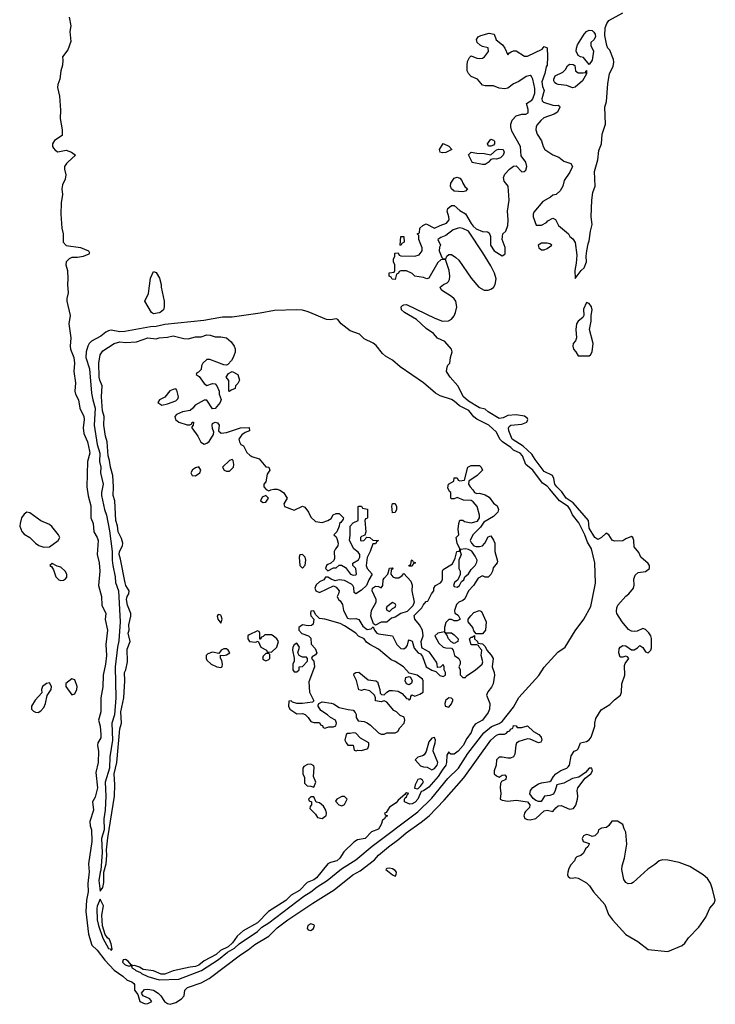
# Model space of a CAD drawing. Header units: inches. Extents: x 2106670 to 2322961, y 36024 to 224899.
# Tile 178 of 256: x 2311758 to 2316707, y 84010 to 91013. Entities that reach past the tile are written whole.
import ezdxf

# ---------------------------------------------------------------- set-up
doc = ezdxf.new("R2010")
doc.units = ezdxf.units.IN
doc.header["$MEASUREMENT"] = 0
doc.layers.add('C3018', color=7, linetype='Continuous')
doc.layers.add('C3019', color=7, linetype='Continuous')

msp = doc.modelspace()

# ---------------------------------------------------------------- linework, layer by layer
at = {"layer": 'C3018', "color": 5, "elevation": 20}
for points in [[(2312101.5, 90000), (2312090.8, 89990), (2312077.3, 89970), (2312077.3, 89950), (2312086.8, 89910), (2312081.4, 89878.6), (2312062.4, 89837.6), (2312057.1, 89810), (2312062, 89770), (2312053.4, 89710), (2312050.3, 89630), (2312059, 89530), (2312066.9, 89490), (2312067.1, 89430), (2312090, 89407.1), (2312190, 89391.7), (2312246.8, 89370), (2312254.4, 89354.4), (2312250, 89346), (2312210.4, 89329.6), (2312170, 89322), (2312130, 89321.5), (2312110, 89312.2), (2312088.4, 89290), (2312087.7, 89270), (2312099.3, 89230), (2312101.6, 89170), (2312098.3, 89130), (2312103.7, 89070), (2312094, 89030), (2312094.6, 89010), (2312118.5, 88910), (2312108.3, 88850), (2312122.5, 88750), (2312118.2, 88690), (2312121.1, 88670), (2312144.2, 88610), (2312149.5, 88570.5), (2312144.3, 88510), (2312154.3, 88430), (2312150.1, 88370), (2312154.6, 88350), (2312175.7, 88310), (2312185.7, 88250), (2312215, 88190), (2312218.3, 88170), (2312210.1, 88110.1), (2312214.4, 88070), (2312240.9, 88010), (2312254.8, 87945.2), (2312256.3, 87930), (2312241.3, 87870), (2312237.2, 87690), (2312245.7, 87625.7), (2312263.9, 87556.1), (2312265.7, 87470), (2312281.9, 87430), (2312287, 87370), (2312310.2, 87330), (2312316.1, 87310), (2312310.1, 87210), (2312325, 87150), (2312328.6, 87090), (2312319.5, 86990), (2312341.6, 86910), (2312343.5, 86850), (2312370.8, 86790.8), (2312366.5, 86746.5), (2312382.8, 86670), (2312371.2, 86570), (2312376.1, 86490), (2312370, 86429.2), (2312353, 86350), (2312350, 86268.7), (2312336.3, 86190), (2312336.2, 86090), (2312319.8, 86030), (2312331.1, 85988.9), (2312336.8, 85930), (2312334.7, 85905.3), (2312315.2, 85870), (2312311.6, 85850), (2312319.8, 85810), (2312317.9, 85730), (2312300.6, 85659.4), (2312311.5, 85550), (2312296.2, 85483.9), (2312276.4, 85450), (2312283.9, 85390), (2312258.5, 85310), (2312260.4, 85280.4), (2312269, 85250), (2312271.9, 85168.1), (2312248, 85010), (2312251.9, 84951.9), (2312244.3, 84870), (2312246.3, 84810), (2312234, 84750), (2312230.1, 84670), (2312249, 84510), (2312272.8, 84430), (2312310, 84396), (2312365.1, 84325.1), (2312430, 84252.3), (2312492.5, 84210), (2312522.5, 84182.5), (2312555.3, 84170), (2312570, 84157.4), (2312575.8, 84150), (2312576, 84110), (2312599.3, 84079.3), (2312613.4, 84030), (2312650, 84012.7), (2312670, 84015.5), (2312699, 84030), (2312684, 84050), (2312637.2, 84070), (2312624, 84090), (2312645.6, 84114.4), (2312670, 84119), (2312710.3, 84110), (2312743.7, 84090), (2312762.4, 84070), (2312788.2, 84030), (2312810, 84015.3), (2312830, 84010.2), (2312870, 84023.5), (2312908.6, 84050), (2312928.7, 84070), (2312932.8, 84110), (2312951.1, 84128.9), (2313050, 84163.3), (2313105.2, 84194.8), (2313330, 84362.9), (2313383.3, 84396.7), (2313430, 84436.2), (2313530, 84493.7), (2313590, 84554.7), (2313666.5, 84610), (2313843.1, 84730), (2313996.5, 84823.5), (2314127.4, 84930), (2314180.6, 84959.4), (2314283.2, 85036.8), (2314311.7, 85070), (2314382.4, 85130), (2314455.6, 85184.4), (2314507.3, 85230), (2314615.1, 85304.9), (2314670.2, 85349.8), (2314778.1, 85461.9), (2314918.2, 85621.8), (2315110, 85888.6), (2315150, 85924.9), (2315170, 85930.4), (2315208, 85932), (2315220.9, 85939.1), (2315230, 85951.4), (2315244, 85956), (2315250, 85966.8), (2315265.4, 85974.6), (2315270, 85992.4), (2315290, 85991.3), (2315298, 85978), (2315330, 85979.3), (2315370.7, 85990.7), (2315413.4, 85950), (2315450.4, 85930), (2315467.7, 85910), (2315471.9, 85888.2), (2315464.5, 85875.5), (2315450, 85869.6), (2315390, 85896.9), (2315370, 85897.4), (2315310, 85878.7), (2315293.3, 85866.7), (2315286.6, 85853.4), (2315281.6, 85790), (2315270.1, 85769.9), (2315250, 85761.4), (2315230, 85759.8), (2315190, 85767.7), (2315170, 85767), (2315150.2, 85750), (2315148.1, 85710), (2315133.8, 85670), (2315134, 85650), (2315150, 85634), (2315170, 85626.8), (2315190, 85640.5), (2315210, 85643), (2315219.5, 85630), (2315216.3, 85610), (2315185.1, 85594.9), (2315179.5, 85580.5), (2315175.6, 85550), (2315181.1, 85510), (2315176, 85470), (2315190, 85461.1), (2315230, 85454.1), (2315290, 85461.2), (2315370.2, 85450.2), (2315388.1, 85430), (2315386, 85410), (2315357.5, 85382.5), (2315349.5, 85370), (2315345.4, 85350), (2315351.2, 85331.1), (2315370, 85324.6), (2315390, 85322.3), (2315430, 85332), (2315490, 85387.2), (2315510, 85390.4), (2315550, 85381.3), (2315571.4, 85408.6), (2315590, 85422.8), (2315610, 85424.2), (2315670, 85398), (2315697.1, 85402.9), (2315714.3, 85425.7), (2315727.4, 85470), (2315729.7, 85490), (2315723.5, 85530), (2315727.6, 85550), (2315780.9, 85619.1), (2315821.2, 85650), (2315832.7, 85670), (2315829.5, 85689.5), (2315810, 85689.7), (2315782.2, 85657.8), (2315735.2, 85624.8), (2315690, 85615.8), (2315630, 85582.3), (2315578.8, 85570), (2315568.2, 85530), (2315554.8, 85505.2), (2315530, 85495.1), (2315490.5, 85489.5), (2315467.5, 85452.5), (2315450, 85451.8), (2315430, 85458.9), (2315410, 85473.6), (2315388.2, 85508.2), (2315391, 85530), (2315407.6, 85552.4), (2315450, 85577.8), (2315470, 85585.3), (2315530, 85594.9), (2315538.8, 85601.2), (2315554.6, 85630), (2315572.7, 85650), (2315607.1, 85672.9), (2315649.9, 85690.1), (2315661.1, 85698.9), (2315669.1, 85710), (2315682, 85778), (2315702, 85810), (2315722, 85818), (2315730, 85826.8), (2315747.8, 85870), (2315790, 85879.7), (2315810, 85892.3), (2315824.6, 85910), (2315850, 85988), (2315849.8, 86010.2), (2315857.9, 86042.1), (2315895.8, 86104.2), (2315957, 86143), (2315990, 86176.8), (2316032.7, 86210), (2316039.5, 86230), (2316041.5, 86290), (2316063, 86350), (2316060.7, 86419.3), (2316065.6, 86434.4), (2316090.8, 86470), (2316081.6, 86481.6), (2316070, 86487.3), (2316050, 86478.7), (2316030, 86479.6), (2316019.3, 86510), (2316022.2, 86537.8), (2316029.5, 86550), (2316050, 86563.1), (2316070, 86558.9), (2316110, 86531.3), (2316130, 86532.3), (2316153.5, 86546.5), (2316170, 86563.1), (2316190, 86548.4), (2316210, 86517.2), (2316230, 86509.3), (2316249, 86530), (2316253.9, 86546.1), (2316253, 86613), (2316248.8, 86630), (2316232.9, 86652.9), (2316210, 86675.8), (2316190, 86683.7), (2316150, 86665), (2316130, 86661.9), (2316110, 86664.3), (2316090, 86676.8), (2316044.3, 86730), (2316006.2, 86790), (2316003.9, 86803.9), (2316006.2, 86830), (2316013.7, 86850), (2316070, 86913.4), (2316091.3, 86928.7), (2316124.5, 86970), (2316129.7, 86990.3), (2316126.2, 87033.8), (2316137.4, 87062.6), (2316158, 87082), (2316210, 87087.6), (2316238, 87110), (2316238.9, 87130), (2316230, 87144.5), (2316178, 87190), (2316163.3, 87223.3), (2316130, 87264), (2316127.8, 87310), (2316120.9, 87330), (2316110, 87338.4), (2316070, 87321.6), (2316050, 87307.3), (2315990, 87303.6), (2315971.9, 87311.9), (2315950, 87349.3), (2315930, 87360.9), (2315897, 87330), (2315879.6, 87320.4), (2315870, 87316.8), (2315850, 87329.2), (2315810, 87396.2), (2315803.5, 87450), (2315696.7, 87576.7), (2315646.1, 87610), (2315615.4, 87655.4), (2315579.9, 87690), (2315565.9, 87710), (2315557.8, 87750), (2315547.9, 87770), (2315490, 87800.3), (2315425, 87885), (2315402.2, 87922.2), (2315339.8, 87979.8), (2315260.9, 88030), (2315237.3, 88090), (2315234.7, 88110), (2315240.4, 88119.6), (2315252, 88128.1), (2315330, 88136.5), (2315366.6, 88150), (2315374, 88170), (2315370, 88177), (2315350, 88193), (2315290, 88202.4), (2315230, 88197.4), (2315198.7, 88181.3), (2315170, 88177.7), (2315090, 88224.7), (2315070, 88242.9), (2315030, 88252.1), (2314950, 88299.5), (2314916.3, 88330), (2314875.9, 88410), (2314821, 88470), (2314793.6, 88510), (2314798.2, 88541.8), (2314804.6, 88555.4), (2314819.1, 88570), (2314823.8, 88610), (2314835.8, 88650), (2314829.8, 88670), (2314783.1, 88723.1), (2314730, 88748), (2314702.2, 88782.2), (2314650, 88816.9), (2314580.4, 88880.4), (2314496, 88930), (2314474.5, 88950), (2314472.3, 88970), (2314480.5, 88979.5), (2314490, 88985.5), (2314510, 88986.4), (2314710.8, 88890), (2314766, 88870), (2314809.4, 88870.6), (2314830, 88882.8), (2314850, 88906.8), (2314859.7, 88930), (2314867.8, 88970), (2314860.5, 89010), (2314850, 89026.6), (2314830, 89044.5), (2314759, 89090), (2314749, 89110), (2314773.2, 89130), (2314799.3, 89140.7), (2314809.8, 89150.2), (2314814.9, 89165.1), (2314818.1, 89190), (2314814.5, 89230), (2314788.4, 89308.4), (2314755.3, 89304.7), (2314733.7, 89286.3), (2314670, 89175.3), (2314654, 89170), (2314630, 89179), (2314570, 89188.7), (2314550, 89208), (2314510, 89226), (2314470, 89226), (2314458, 89222), (2314454, 89210), (2314438, 89202), (2314430, 89166), (2314407.3, 89167.3), (2314402, 89182), (2314386, 89190), (2314387.3, 89212.7), (2314422, 89218), (2314426, 89230), (2314426, 89270), (2314418, 89290), (2314418, 89310), (2314426, 89330), (2314427.3, 89352.7), (2314450, 89354), (2314458, 89338), (2314470, 89334), (2314570, 89332), (2314599, 89341), (2314622, 89370), (2314622, 89390), (2314598, 89450), (2314598, 89478), (2314586, 89490), (2314602, 89498), (2314606, 89530), (2314626, 89550), (2314650, 89562), (2314710, 89531.3), (2314749.6, 89550.4), (2314795.3, 89564.7), (2314813.8, 89590), (2314811.7, 89611.7), (2314798.7, 89650), (2314803.6, 89670), (2314830, 89692.2), (2314850, 89692.4), (2314890, 89654.9), (2314930, 89632.7), (2314970, 89562.4), (2314983.7, 89543.7), (2315005.9, 89525.9), (2315050, 89507.6), (2315085.1, 89505.1), (2315097.2, 89497.2), (2315106.9, 89470), (2315107.3, 89410), (2315134.4, 89370), (2315190, 89334), (2315210, 89344.4), (2315212.4, 89350), (2315211.6, 89391.6), (2315191.6, 89450), (2315191.8, 89470), (2315196, 89490), (2315217, 89510), (2315229.7, 89550.3), (2315233.3, 89590), (2315228.6, 89650), (2315240.4, 89730), (2315232.6, 89830), (2315204.4, 89864.4), (2315201.2, 89890), (2315210, 89914), (2315242.4, 89950), (2315270, 89970.5), (2315290, 89974), (2315330, 89930.6), (2315346.6, 89933.4), (2315358.4, 89941.6), (2315365.6, 89970), (2315359.1, 89999.1), (2315358.5, 90000)], [(2315092.2, 90000), (2315090, 89997.6), (2315070, 89984), (2315050, 89982), (2314978, 89998), (2314976.9, 90000)], [(2315650.9, 90000), (2315678, 89990), (2315691, 89970), (2315670.9, 89929.1), (2315632, 89870), (2315622, 89830), (2315603.6, 89796.4), (2315574, 89770), (2315550, 89766), (2315534, 89750), (2315479.6, 89720.4), (2315416.9, 89643.1), (2315411.3, 89630), (2315411.3, 89610), (2315432.7, 89552.7), (2315470, 89552), (2315506, 89570), (2315516.4, 89583.6), (2315550, 89602), (2315570, 89592), (2315592, 89550), (2315662, 89490), (2315671.3, 89470), (2315694.4, 89454.4), (2315708.8, 89428.8), (2315721.3, 89338.7), (2315717.6, 89282.4), (2315706.7, 89230), (2315710, 89172), (2315752, 89230), (2315772.9, 89247.1), (2315791.3, 89290), (2315788.1, 89330), (2315792.7, 89370), (2315801.5, 89418.5), (2315810, 89440.4), (2315818.3, 89510), (2315830, 89556), (2315823.9, 89610), (2315828.8, 89730), (2315836.3, 89783.7), (2315851.7, 89830), (2315846.9, 89933.2), (2315865.6, 90000)]]:
    msp.add_lwpolyline(points, dxfattribs=at)
at = {"layer": 'C3018', "color": 5}
for points, elevation in [([(2314910, 89789.7), (2314850, 89792.7), (2314829.6, 89809.6), (2314823.7, 89830), (2314826, 89850), (2314850, 89886.8), (2314870, 89893), (2314890, 89885.5), (2314903.8, 89870), (2314910.4, 89850), (2314926, 89826), (2314943, 89810), (2314930, 89792.7)], 20), ([(2314890, 89531.6), (2314870, 89528.6), (2314842, 89518), (2314790, 89478.7), (2314755.3, 89464.7), (2314734, 89450), (2314750.8, 89410), (2314744.5, 89395.5), (2314742, 89370), (2314761, 89321), (2314770, 89312), (2314790, 89312), (2314797.2, 89330), (2314810, 89342.8), (2314816.5, 89343.5), (2314830, 89342.4), (2314861.3, 89321.3), (2314882.1, 89302.1), (2314970, 89174.3), (2315024.5, 89110), (2315062, 89090), (2315090, 89088.4), (2315110, 89095.5), (2315130, 89109.3), (2315141.8, 89130), (2315147.4, 89170), (2315136.2, 89210), (2315110, 89262.6), (2315053.8, 89353.8), (2314950, 89509.6), (2314910, 89528.5)], 20), ([(2314470, 89406), (2314466, 89410), (2314468.7, 89470), (2314491.6, 89471.6), (2314494, 89430), (2314478, 89422)], 20), ([(2315510, 89423.7), (2315470, 89422.7), (2315446, 89410), (2315450.8, 89390), (2315470, 89376.3), (2315490, 89377.3), (2315510, 89386), (2315544, 89410), (2315530, 89419.3)], 20), ([(2312710, 88922), (2312697, 88930), (2312649.3, 89010), (2312673.6, 89066.4), (2312690, 89174), (2312710, 89222), (2312730, 89214), (2312753.7, 89173.7), (2312766, 89130), (2312766, 89110), (2312787.3, 89010), (2312787.3, 88970), (2312780.7, 88950), (2312758.8, 88930), (2312750, 88927.6)], 20), ([(2313730, 88949), (2313570, 88944.1), (2313470, 88925.3), (2313270, 88897.7), (2313202.1, 88897.9), (2313067.2, 88872.8), (2312790, 88846.1), (2312730, 88831.4), (2312688.7, 88828.6), (2312505.7, 88794.2), (2312470, 88793.6), (2312410, 88803.9), (2312390, 88800.3), (2312370.2, 88790), (2312336.7, 88763.3), (2312270, 88726.1), (2312253, 88710), (2312242.4, 88690), (2312231.6, 88650), (2312230.1, 88610), (2312254.1, 88530), (2312270, 88357.3), (2312277.7, 88310), (2312295.9, 88250), (2312287.1, 88130), (2312308.7, 87991.3), (2312329.2, 87930), (2312326.9, 87870), (2312335.1, 87830), (2312333, 87790), (2312352.2, 87710), (2312340.9, 87650), (2312341.6, 87630), (2312362.7, 87530), (2312375.7, 87490), (2312396.6, 87376.6), (2312415.7, 87230), (2312415.6, 87170), (2312421.1, 87130), (2312438.1, 87050), (2312440.9, 87010), (2312460.7, 86950), (2312474.3, 86730), (2312463.9, 86596.1), (2312454.3, 86550), (2312437.5, 86410), (2312441.6, 86190), (2312432.9, 86070), (2312413.2, 86010), (2312419.8, 85890), (2312399.6, 85770), (2312396.3, 85690), (2312366.3, 85590), (2312370.9, 85490), (2312365.4, 85390), (2312356.3, 85330), (2312358.6, 85250), (2312340.1, 85190), (2312345.1, 85090), (2312336.7, 84963.3), (2312330, 84949.3), (2312322.3, 84890), (2312330, 84814), (2312350, 84842), (2312357.2, 84877.2), (2312356.8, 84950), (2312373.6, 85010), (2312378.9, 85070), (2312376.8, 85110), (2312386.3, 85193.7), (2312433.6, 85490), (2312435.7, 85570), (2312430.8, 85649.2), (2312449.8, 85730), (2312470.8, 85970), (2312482.5, 86010), (2312478.8, 86090), (2312498.5, 86190), (2312507, 86310), (2312503.1, 86370), (2312514, 86390), (2312526.5, 86446.5), (2312524, 86536), (2312544.8, 86590), (2312529.8, 86650), (2312536.8, 86670), (2312535.1, 86710), (2312549.8, 86770), (2312548.7, 86790), (2312525.6, 86850), (2312517.7, 86890), (2312523, 86910), (2312535.1, 86930), (2312538.4, 86950), (2312513.3, 86990), (2312507.6, 87007.6), (2312476.6, 87176.6), (2312465.8, 87210), (2312468.7, 87230), (2312489.8, 87270), (2312491.2, 87290), (2312482, 87322), (2312458.7, 87370), (2312453.4, 87413.4), (2312442, 87450), (2312434.2, 87590), (2312424.4, 87630), (2312426.8, 87690), (2312421.8, 87770), (2312403.7, 87830), (2312398, 87878), (2312387.6, 87910), (2312380.4, 88010), (2312368.7, 88050), (2312358.2, 88130), (2312358.8, 88190), (2312347.6, 88230), (2312340.3, 88330), (2312344.2, 88410), (2312327.9, 88450), (2312324.8, 88470), (2312320.3, 88570), (2312332.1, 88630), (2312350, 88659), (2312429.4, 88710.6), (2312470, 88722), (2312510, 88718.2), (2312590, 88720.9), (2312670, 88750.2), (2312730, 88743.1), (2312749.8, 88750.2), (2312810, 88755.3), (2312850, 88764.9), (2312926.2, 88746.2), (2312957, 88743), (2313010, 88756.3), (2313050, 88757.3), (2313090, 88770.6), (2313114, 88770), (2313150, 88758), (2313190, 88758), (2313230, 88751.3), (2313262, 88722), (2313284.7, 88690), (2313290.9, 88670.9), (2313290.9, 88649.1), (2313278, 88610), (2313266, 88590), (2313238.8, 88561.2), (2313230, 88555.3), (2313210, 88557.2), (2313110, 88595.3), (2313090, 88595.3), (2313062, 88570), (2313052, 88550), (2313050, 88526), (2313030, 88506), (2313018, 88502), (2313014, 88490), (2313036, 88476), (2313070, 88424.7), (2313090, 88411.3), (2313130, 88424.7), (2313150, 88422), (2313162, 88410), (2313178, 88370), (2313178, 88350), (2313191.2, 88311.1), (2313184.7, 88290), (2313150, 88248), (2313130, 88246), (2313090, 88308), (2313070, 88308), (2313007.5, 88272.5), (2312990.7, 88249.3), (2312970, 88234), (2312916.8, 88223.2), (2312874.4, 88205.6), (2312861, 88190), (2312866, 88170), (2312890, 88150.8), (2312950, 88131.3), (2312968, 88132), (2312982, 88138), (2312986, 88150), (2312994, 88150), (2312992, 88130), (2312982, 88118), (2312982, 88110), (2313025.5, 88050), (2313048, 88008), (2313070, 87994.8), (2313090, 88000.7), (2313107.2, 88012.8), (2313138, 88062), (2313140.4, 88080.4), (2313130, 88106), (2313126.6, 88130), (2313130, 88142), (2313148.8, 88151.1), (2313165.4, 88145.4), (2313178, 88130), (2313172, 88090), (2313191.6, 88071.6), (2313230, 88076), (2313330, 88111.3), (2313391.6, 88111.6), (2313394, 88090), (2313362, 88078), (2313338.8, 88061.2), (2313331, 88050), (2313318, 88030), (2313322, 88010), (2313331.3, 87991.3), (2313350, 87982), (2313374.4, 87934.4), (2313394.8, 87914.8), (2313410, 87906), (2313462, 87890), (2313510, 87834), (2313531.6, 87831.6), (2313538, 87810), (2313519.8, 87780.2), (2313510, 87726), (2313494, 87710), (2313494, 87690), (2313511.6, 87671.6), (2313530, 87662), (2313546, 87670), (2313567.2, 87672.8), (2313590, 87674), (2313610, 87668), (2313634.9, 87650), (2313661, 87610), (2313638, 87570), (2313642, 87550), (2313710, 87524.7), (2313770, 87552), (2313786, 87546), (2313812, 87510), (2313830, 87474), (2313863.6, 87443.6), (2313910, 87438), (2313950, 87451.3), (2313973.6, 87466.4), (2313989.2, 87490.8), (2314010, 87502), (2314030, 87502), (2314036.9, 87496.9), (2314062, 87470), (2314059.6, 87460.4), (2314043.6, 87436.4), (2314034, 87430), (2314032, 87410), (2314014, 87370), (2313994, 87350), (2314010, 87334), (2314016.9, 87316.9), (2314024.7, 87290), (2314021, 87270), (2314004.7, 87250), (2313996, 87230), (2313998, 87182), (2313992.7, 87167.3), (2313972.7, 87147.3), (2313950, 87138), (2313942, 87130), (2313934, 87110), (2313950, 87094), (2313990, 87114), (2314010, 87114), (2314030, 87134), (2314047.3, 87132.7), (2314076.9, 87116.9), (2314112, 87070), (2314130, 87062.8), (2314150, 87064.7), (2314155.3, 87070), (2314149, 87110), (2314128, 87130), (2314128.4, 87148.4), (2314169.3, 87170.7), (2314179, 87190), (2314179, 87210), (2314166.6, 87226.6), (2314135.3, 87250), (2314104, 87310), (2314109, 87350), (2314108.7, 87411.3), (2314130, 87434), (2314166, 87450), (2314166, 87550), (2314170, 87554), (2314190, 87554), (2314198, 87538), (2314232.7, 87532.7), (2314232.7, 87472.7), (2314230, 87466), (2314218, 87462), (2314214, 87450), (2314221, 87370), (2314212.7, 87347.3), (2314190, 87338), (2314182, 87330), (2314182, 87310), (2314190, 87306), (2314206, 87310), (2314227.3, 87332.7), (2314250, 87331), (2314270, 87312), (2314310.8, 87310), (2314298, 87302), (2314290, 87286), (2314270, 87286), (2314252, 87230), (2314231.3, 87188.7), (2314222.8, 87130), (2314231, 87110), (2314266, 87070), (2314241, 87030), (2314226, 86990), (2314190, 86955.3), (2314149.3, 86929.3), (2314138, 86938), (2314134.6, 86974.6), (2314128.7, 86990), (2314119.3, 86999.3), (2314070, 87024), (2314031.2, 87028.9), (2314003.1, 87023.1), (2313973.6, 87033.6), (2313950, 87048), (2313932.7, 87047.3), (2313922, 87030), (2313890, 87014), (2313867.5, 86992.5), (2313858.8, 86970), (2313866, 86950), (2313890, 86938.8), (2313990, 86986), (2314010, 86978), (2314030.8, 86950), (2314026.8, 86930), (2314016, 86910), (2314026, 86890), (2314039.1, 86879.1), (2314054.4, 86854.4), (2314060.7, 86810), (2314090, 86756), (2314110, 86750.8), (2314150, 86754), (2314170, 86746.8), (2314200.4, 86700.4), (2314230, 86676), (2314259, 86681), (2314274, 86694), (2314282, 86670), (2314298, 86650), (2314310, 86644), (2314410.7, 86630.7), (2314441, 86570), (2314470, 86541), (2314490, 86538), (2314508, 86550), (2314516.4, 86563.6), (2314524, 86596), (2314530, 86602), (2314550, 86594), (2314563.6, 86543.6), (2314594, 86510), (2314610, 86502), (2314623.5, 86483.5), (2314651, 86410), (2314690, 86386), (2314718, 86378), (2314748, 86348), (2314770, 86342.8), (2314788, 86350), (2314788, 86370), (2314778, 86390), (2314778, 86410), (2314770, 86426), (2314752, 86408), (2314730, 86406), (2314728.7, 86430), (2314723.1, 86443.1), (2314674, 86514), (2314622, 86542), (2314618, 86550), (2314615.3, 86590), (2314628.7, 86630), (2314624, 86670), (2314602.7, 86710), (2314569.7, 86749.7), (2314563.7, 86776.3), (2314618, 86830), (2314628, 86850), (2314650, 86874), (2314662, 86878), (2314688.7, 86930), (2314704, 86950), (2314705.2, 86970), (2314715.3, 86990), (2314752.5, 87007.5), (2314761.2, 87018.8), (2314765.6, 87034.4), (2314765.2, 87090), (2314770, 87102), (2314837.2, 87142.8), (2314856.4, 87183.6), (2314869, 87230), (2314887.3, 87232.7), (2314888.7, 87250), (2314869.5, 87290), (2314864, 87330), (2314882, 87350), (2314878, 87390), (2314882, 87430), (2314890, 87454), (2314910, 87454), (2314923.6, 87443.6), (2314970, 87434.8), (2315014.6, 87445.4), (2315029, 87470), (2315029.2, 87490), (2315011.6, 87550), (2314984.8, 87584.8), (2314970, 87592.7), (2314916.5, 87596.5), (2314870, 87615.3), (2314850, 87606), (2314830, 87606), (2314826, 87610), (2314826, 87650), (2314816.4, 87656.4), (2314803.1, 87683.1), (2314808.7, 87710), (2314846, 87730), (2314850, 87754), (2314870, 87754), (2314878, 87738), (2314890, 87734), (2314922, 87738), (2314946, 87830), (2314970, 87842), (2315030, 87842), (2315042, 87830), (2315051.3, 87810), (2315012, 87770), (2314954, 87730), (2314952, 87710), (2314962, 87690), (2314982, 87670), (2314994, 87650), (2315010, 87642), (2315030, 87644.7), (2315070, 87634.8), (2315097.6, 87617.6), (2315130, 87574.8), (2315155.8, 87555.8), (2315164.9, 87530), (2315160.7, 87510), (2315130, 87479), (2315059.6, 87440.4), (2315036.9, 87403.1), (2314982, 87350), (2314962, 87310), (2314972, 87290), (2314990, 87272), (2315006, 87266), (2315030, 87266), (2315050, 87272), (2315068, 87290), (2315090, 87334), (2315110, 87342), (2315130, 87312), (2315137.3, 87290), (2315138.8, 87230), (2315158, 87162), (2315154, 87150), (2315126.4, 87113.6), (2315122, 87090), (2315110, 87066), (2315091.6, 87048.4), (2315070, 87048), (2315050, 87058), (2315019.8, 87040.2), (2314986, 86990), (2314950.8, 86950), (2314925.2, 86894.8), (2314910, 86881.2), (2314882, 86870), (2314866.4, 86853.6), (2314852, 86810), (2314852.7, 86792.7), (2314876.9, 86776.9), (2314892, 86750), (2314890, 86746), (2314870, 86738), (2314850, 86738), (2314830, 86748), (2314810, 86748), (2314790, 86726), (2314781, 86690), (2314779.6, 86660.4), (2314734, 86650), (2314712, 86630), (2314739.6, 86579.6), (2314770, 86551.3), (2314790, 86544.7), (2314830, 86542), (2314842, 86530), (2314851.2, 86491.1), (2314882, 86470), (2314891.6, 86451.6), (2314892, 86430), (2314882, 86410), (2314892, 86390), (2314892.7, 86352.7), (2314910, 86334), (2314930, 86334), (2314935.3, 86344.7), (2315002, 86390), (2315049, 86430), (2315053.2, 86446.8), (2315041.2, 86490), (2315046, 86530), (2315026, 86550), (2315022, 86562), (2315010, 86566), (2314970, 86566), (2314958, 86610), (2314970, 86622), (2314978, 86622), (2314994, 86634), (2314994, 86610), (2315014, 86590), (2315018, 86578), (2315050, 86574), (2315070, 86554), (2315082, 86530), (2315113.4, 86493.4), (2315126.8, 86470), (2315118.8, 86410), (2315134, 86370), (2315136.3, 86350), (2315126.8, 86290), (2315114.6, 86265.4), (2315087.9, 86232.1), (2315079.1, 86210), (2315103.1, 86150), (2315100.9, 86110), (2315090, 86085.6), (2315050, 86031.6), (2314998.4, 86001.6), (2314981.7, 85978.3), (2314970, 85943.7), (2314939.5, 85900.5), (2314913.4, 85850), (2314878.3, 85810), (2314849.7, 85789.7), (2314826, 85790), (2314815.3, 85795.3), (2314810, 85806), (2314798, 85782), (2314795.6, 85730), (2314790.1, 85709.9), (2314763.5, 85676.5), (2314736, 85630), (2314670, 85553.5), (2314630, 85527.7), (2314615.3, 85524.7), (2314590.2, 85470), (2314572.1, 85447.9), (2314550, 85436.1), (2314533.4, 85433.4), (2314495.3, 85450), (2314495.3, 85470), (2314500.2, 85479.8), (2314510, 85484.7), (2314516.4, 85503.6), (2314526, 85510), (2314510, 85514), (2314502, 85510), (2314498, 85502), (2314450, 85462), (2314436.3, 85443.7), (2314390, 85413.2), (2314365.4, 85374.6), (2314354, 85370), (2314358, 85358), (2314374, 85350), (2314358, 85342), (2314354, 85330), (2314339.6, 85320.4), (2314330.5, 85290), (2314310, 85257), (2314262, 85238), (2314216.3, 85190), (2314160.9, 85179.1), (2314136.5, 85163.5), (2314065.3, 85094.7), (2314035.6, 85050), (2314013.7, 85030), (2313970, 85019.7), (2313951.2, 85008.9), (2313868.8, 84910), (2313850, 84896.1), (2313803.6, 84876.4), (2313750, 84819.8), (2313690, 84786.4), (2313650.8, 84749.2), (2313528.6, 84671.4), (2313451, 84589), (2313347.5, 84532.5), (2313305.5, 84494.5), (2313271.9, 84448.1), (2313241.1, 84418.9), (2313187.3, 84392.7), (2313155, 84365), (2313070, 84319.2), (2313032, 84288), (2313010, 84279.8), (2312970, 84275.5), (2312850, 84248.4), (2312790, 84224.7), (2312765.5, 84225.5), (2312710, 84247.7), (2312637.3, 84257.3), (2312610, 84274), (2312574, 84286), (2312564, 84284), (2312551.1, 84291.1), (2312530, 84317.4), (2312510, 84329.6), (2312493.7, 84326.3), (2312490.4, 84310), (2312508, 84290), (2312537.5, 84282.5), (2312547.1, 84287.1), (2312557.3, 84277.3), (2312555.5, 84270), (2312578.5, 84258.5), (2312585.7, 84250), (2312617.5, 84237.5), (2312624.2, 84230), (2312670, 84206.9), (2312750, 84184), (2312890, 84189), (2313050.9, 84250), (2313171.6, 84330), (2313237.9, 84382.1), (2313285.4, 84410), (2313320.5, 84439.5), (2313450, 84529.1), (2313481.2, 84558.8), (2313530, 84589.5), (2313779.5, 84780.5), (2313830, 84809.6), (2313874.6, 84845.4), (2313946.2, 84890), (2314047.2, 84972.8), (2314150, 85037.5), (2314264.9, 85135.1), (2314590, 85379.5), (2314690, 85477.2), (2314804.8, 85615.2), (2314881, 85690), (2314945.2, 85794.8), (2315059.3, 85940.7), (2315114.3, 85985.7), (2315170, 86006.8), (2315190, 86022.7), (2315270, 86124.6), (2315308.8, 86191.2), (2315450.2, 86349.8), (2315490, 86407.9), (2315585.8, 86514.2), (2315638, 86550), (2315710, 86666.2), (2315771, 86749), (2315821.2, 86838.8), (2315855.1, 87004.9), (2315848.8, 87150), (2315825.4, 87250), (2315796.5, 87296.5), (2315777.9, 87350), (2315735.3, 87435.3), (2315691.4, 87491.4), (2315675, 87530), (2315661.1, 87550), (2315599.5, 87590), (2315530, 87674.9), (2315510, 87694.7), (2315476.7, 87716.7), (2315408.1, 87810), (2315359.5, 87850), (2315334.6, 87910), (2315318.5, 87930), (2315270, 87952.5), (2315251.7, 87970), (2315191.9, 88010), (2315174.6, 88030), (2315150, 88079.5), (2315095.4, 88130), (2315010, 88171.6), (2314988.8, 88188.8), (2314953.1, 88233.1), (2314887.6, 88267.6), (2314850, 88300.2), (2314830, 88311.9), (2314750, 88338), (2314715.6, 88355.7), (2314630, 88430.3), (2314464.7, 88544.7), (2314410, 88591.8), (2314360, 88620), (2314339.2, 88639.2), (2314294.9, 88694.9), (2314273.5, 88713.5), (2314210, 88743.8), (2314175.5, 88775.5), (2314110, 88800.3), (2314046, 88850), (2314021, 88881), (2314010, 88886.3), (2313970, 88878.8), (2313941.4, 88881.4), (2313810, 88934.8), (2313770, 88946.2)], 40), ([(2315790, 89001.2), (2315770, 88955.3), (2315770.6, 88910), (2315765.1, 88894.9), (2315730, 88869.6), (2315719, 88850), (2315715.3, 88810), (2315719.5, 88750), (2315711.5, 88730), (2315695.8, 88710), (2315694.2, 88690), (2315697.6, 88670), (2315715.3, 88650), (2315730, 88623), (2315810, 88623), (2315819.3, 88630), (2315830, 88651.3), (2315838.3, 88710), (2315812.1, 88810), (2315824.2, 88870), (2315822.9, 88910), (2315830.6, 88950), (2315825.6, 88970), (2315810, 88993.6)], 20), ([(2313250, 88368), (2313246, 88370), (2313247.3, 88447.3), (2313228, 88470), (2313243.1, 88496.9), (2313270, 88511.3), (2313310.6, 88490.6), (2313322, 88450), (2313310, 88426), (2313294, 88410), (2313291.2, 88388.9), (2313262, 88378)], 40), ([(2312870, 88388), (2312850, 88384), (2312827.5, 88372.5), (2312790, 88328), (2312754, 88310), (2312742, 88290), (2312770, 88272), (2312810, 88281), (2312870, 88302.8), (2312883.2, 88316.8), (2312889.2, 88330), (2312877.2, 88377.2)], 40), ([(2313270, 87886), (2313250, 87878), (2313202, 87830), (2313212, 87810), (2313230, 87801), (2313250, 87801), (2313279, 87830), (2313282, 87850), (2313278, 87878)], 40), ([(2313032.1, 87832.1), (2313010, 87826), (2312988.4, 87811.6), (2312974.8, 87790), (2312984.7, 87770), (2313010, 87768), (2313039.3, 87790), (2313046, 87810)], 40), ([(2313510, 87628), (2313483.5, 87616.5), (2313472, 87590), (2313490, 87578), (2313510, 87582), (2313528, 87610)], 40), ([(2314410, 87506), (2314406.8, 87553.2), (2314410, 87571.3), (2314430, 87571.3), (2314438, 87550), (2314438, 87530), (2314430, 87508)], 40), ([(2311810, 87509.7), (2311790, 87497.2), (2311772.1, 87470), (2311761.1, 87430), (2311758.5, 87410), (2311773.5, 87373.5), (2311790, 87354.9), (2311830.7, 87330), (2311870.5, 87290), (2311893.6, 87273.6), (2311930, 87260.9), (2311970, 87264.4), (2312031.8, 87310), (2312043, 87330), (2312034.7, 87350), (2311987.5, 87407.5), (2311970, 87422.4), (2311908, 87448), (2311830, 87505.1)], 20), ([(2313770, 87208.7), (2313752, 87208), (2313746.8, 87190), (2313751.6, 87131.6), (2313770, 87112), (2313790, 87134), (2313794, 87170), (2313788.7, 87190)], 40), ([(2314930, 87248.7), (2314894, 87246), (2314892, 87230), (2314898, 87210), (2314882, 87170), (2314882, 87110), (2314892, 87090), (2314892, 87068), (2314874, 87030), (2314852, 87010), (2314844.7, 86990), (2314850, 86982), (2314870, 86978), (2314888, 86990), (2314902, 87018), (2314918, 87030), (2314926, 87050), (2314950, 87072), (2314970, 87102), (2314998, 87130), (2315010, 87154), (2315013.2, 87170), (2314998.6, 87198.6), (2314973.6, 87233.6), (2314950, 87244)], 40), ([(2311990, 87146), (2311974, 87130), (2311983.6, 87123.6), (2311999.1, 87099.1), (2312014.8, 87050), (2312038, 87030), (2312050, 87025.5), (2312070, 87027.3), (2312084.7, 87035.3), (2312092.7, 87047.3), (2312092.7, 87070), (2312082.7, 87090), (2312050, 87119.3), (2312025.6, 87125.6)], 20), ([(2314530, 87126), (2314526, 87130), (2314542, 87138), (2314546, 87170), (2314550, 87172), (2314558, 87158), (2314574, 87150), (2314558, 87142), (2314550, 87126)], 40), ([(2314430, 87042.8), (2314455.5, 87044.5), (2314480.2, 87059.8), (2314490, 87074), (2314539.8, 87019.8), (2314551, 86991), (2314546.8, 86950), (2314564.7, 86870), (2314555.3, 86844.7), (2314515.3, 86804.7), (2314470, 86789), (2314430, 86764), (2314402.8, 86757.2), (2314370, 86728.7), (2314330, 86729), (2314290, 86706), (2314275.3, 86715.3), (2314257.2, 86770), (2314260.9, 86810), (2314293.2, 86870), (2314293.2, 86890), (2314265.2, 86950), (2314268.7, 86970), (2314290, 86984.7), (2314310, 86982), (2314330, 86972), (2314342, 86990), (2314344, 87030), (2314350, 87042), (2314378, 87070), (2314390, 87112), (2314410, 87114), (2314414, 87110), (2314402, 87098), (2314398, 87070), (2314412, 87050)], 40), ([(2314410, 86868), (2314370, 86838), (2314366, 86830), (2314370, 86814), (2314390, 86804.7), (2314410, 86824.7), (2314430, 86834), (2314435.3, 86850), (2314430, 86858)], 40), ([(2313170, 86782), (2313162.8, 86770), (2313166.8, 86750), (2313190, 86722), (2313199, 86750), (2313192.5, 86772.5), (2313190, 86778)], 40), ([(2313850, 86808), (2313830, 86806), (2313826, 86790), (2313830, 86774), (2313852, 86750), (2313846, 86714), (2313834.8, 86705.2), (2313810, 86701.2), (2313770, 86708.7), (2313744.7, 86690), (2313744.7, 86670), (2313766.4, 86646.4), (2313814, 86630), (2313830, 86614), (2313832.7, 86572.7), (2313859.8, 86539.8), (2313871, 86510), (2313863.6, 86496.4), (2313838, 86482), (2313834, 86470), (2313851.2, 86451.1), (2313854.8, 86410), (2313815.3, 86304.7), (2313820.7, 86230), (2313852, 86168), (2313842, 86158), (2313770, 86149.2), (2313729.3, 86149.3), (2313699, 86159), (2313690, 86168), (2313674, 86166), (2313671, 86130), (2313681, 86110), (2313730, 86076), (2313770, 86078), (2313790, 86071.3), (2313811.3, 86050), (2313830, 86022), (2313850, 86014), (2313890, 86014), (2313898, 85998), (2313912.7, 85992.7), (2313918, 85978), (2313930, 85974), (2313956.4, 85983.6), (2313990, 85984), (2314008, 85990), (2314012.7, 86010), (2314004, 86030), (2313969.3, 86049.3), (2313948.7, 86070), (2313900.2, 86100.2), (2313882, 86130), (2313882, 86138), (2313886, 86150), (2313910, 86161), (2313973, 86153), (2313990, 86147.3), (2314030, 86122), (2314094, 86106), (2314130, 86102), (2314145.4, 86085.4), (2314151.2, 86071.1), (2314152, 86050), (2314166.8, 86026.8), (2314210, 86022), (2314230, 86012), (2314254.8, 85994.8), (2314310, 85942), (2314330, 85932), (2314350, 85932), (2314370, 85942), (2314430, 85942), (2314448.4, 85951.6), (2314463.1, 85976.9), (2314493.2, 86010), (2314499, 86030), (2314493.2, 86053.2), (2314464.7, 86064.7), (2314438, 86090), (2314419, 86099), (2314370, 86158), (2314350, 86168), (2314330, 86162), (2314290, 86168), (2314289, 86190), (2314282, 86210), (2314250, 86239), (2314210, 86249), (2314190, 86242), (2314170, 86246), (2314153.2, 86313.2), (2314135.3, 86350), (2314138, 86362), (2314148.8, 86371.1), (2314170, 86371.3), (2314237.3, 86317.3), (2314291, 86311), (2314304.7, 86304.7), (2314321, 86250), (2314323.6, 86223.6), (2314332.7, 86212.7), (2314350, 86212), (2314369, 86231), (2314390, 86241), (2314410, 86242.8), (2314450, 86237.3), (2314479.8, 86219.8), (2314510, 86184.7), (2314522, 86182), (2314530, 86174), (2314538, 86182), (2314540.4, 86199.6), (2314548.4, 86211.6), (2314570, 86202), (2314604.7, 86215.3), (2314628, 86230), (2314628.7, 86310), (2314623.1, 86323.1), (2314586, 86350), (2314530, 86366), (2314488, 86410), (2314430, 86448), (2314400.2, 86460.2), (2314310, 86536), (2314249.6, 86569.6), (2314226.3, 86586.3), (2314209.5, 86609.5), (2314169.5, 86629.5), (2314149, 86650), (2314070, 86702.7), (2314037.6, 86717.6), (2313930, 86749), (2313890, 86755.3), (2313862, 86782)], 40), ([(2315006, 86646), (2314990, 86666), (2314982, 86690), (2314948, 86730), (2314948.7, 86750), (2314966.6, 86773.4), (2314990, 86796), (2315030, 86812), (2315044.7, 86804.7), (2315076, 86730), (2315071.3, 86670), (2315050, 86646)], 40), ([(2313450, 86666), (2313390, 86638), (2313382, 86630), (2313382, 86610), (2313394, 86590), (2313435.3, 86584.7), (2313454, 86594), (2313474, 86550), (2313514, 86530), (2313518, 86518), (2313550, 86514), (2313588.8, 86551.1), (2313599, 86590), (2313588.7, 86610), (2313562, 86630), (2313550, 86637.2), (2313502, 86638), (2313490, 86626), (2313478, 86622), (2313470, 86606), (2313466, 86606), (2313466, 86650), (2313462, 86662)], 40), ([(2314850, 86575.3), (2314828.8, 86588.9), (2314809.1, 86609.1), (2314798, 86638), (2314782, 86658), (2314792.7, 86652.7), (2314830, 86652), (2314850, 86638), (2314878, 86610), (2314874, 86590), (2314870, 86588)], 40), ([(2313730, 86578), (2313710, 86568), (2313701, 86550), (2313698, 86530), (2313712, 86472), (2313712, 86450), (2313702, 86430), (2313702, 86390), (2313710, 86374), (2313730, 86374), (2313746, 86390), (2313746, 86410), (2313770, 86412), (2313806, 86450), (2313806, 86470), (2313798, 86478), (2313770, 86478), (2313746, 86490), (2313738, 86510), (2313748.7, 86550)], 40), ([(2313230, 86539), (2313210, 86539), (2313192, 86530), (2313174, 86506), (2313130, 86515.3), (2313096.9, 86503.1), (2313084.7, 86490), (2313084, 86470), (2313090, 86458), (2313121, 86430), (2313162, 86410), (2313190, 86406.8), (2313198, 86410), (2313201.2, 86430), (2313196.5, 86456.5), (2313187.3, 86472.7), (2313186, 86494), (2313211.6, 86491.6), (2313230, 86496), (2313253.2, 86510), (2313242, 86530)], 40), ([(2313530, 86506), (2313510, 86506), (2313490, 86486), (2313486, 86470), (2313490, 86462), (2313510, 86452), (2313530, 86462), (2313538, 86470), (2313538, 86498)], 40), ([(2311970, 86296.2), (2311950, 86291.2), (2311920.5, 86270), (2311913, 86250), (2311915.6, 86224.4), (2311867.6, 86172.4), (2311841.6, 86130), (2311843, 86110), (2311855.6, 86095.6), (2311870, 86088), (2311890, 86086), (2311910, 86096.5), (2311930, 86121.6), (2311942.5, 86150), (2311953.6, 86206.4), (2311982.7, 86250), (2311984.4, 86270)], 20), ([(2312130, 86324.5), (2312087.8, 86292.2), (2312087.4, 86270), (2312130, 86210.8), (2312150, 86219.1), (2312165.4, 86250), (2312168.5, 86270), (2312150, 86319)], 20), ([(2314530, 86282), (2314510, 86288.7), (2314501.2, 86310), (2314506, 86334), (2314530, 86342), (2314538, 86338), (2314551.3, 86311.3), (2314545.4, 86294.6)], 40), ([(2314810, 86189), (2314788, 86170), (2314787.1, 86167.1), (2314782, 86150), (2314785.5, 86130), (2314810, 86123.8), (2314830, 86146.8), (2314839.3, 86170), (2314838.6, 86178.6), (2314830, 86188.7)], 40), ([(2314130, 85942), (2314110, 85935.3), (2314090, 85935.3), (2314082, 85930), (2314072, 85890), (2314082, 85870), (2314092.7, 85852.7), (2314130, 85854), (2314138, 85818), (2314152.7, 85812.7), (2314163.1, 85816.9), (2314190, 85816), (2314230, 85826.8), (2314235.3, 85830), (2314242, 85850), (2314242, 85870), (2314183.7, 85903.7), (2314150, 85938)], 40), ([(2314710, 85908.7), (2314690, 85902.7), (2314670, 85877.2), (2314651, 85809), (2314634.8, 85785.2), (2314622.8, 85777.2), (2314591.2, 85768.9), (2314572, 85750), (2314610, 85707.3), (2314630, 85698.8), (2314656.9, 85696.9), (2314690, 85678), (2314710, 85687.7), (2314728.7, 85710), (2314734, 85730), (2314699, 85810), (2314701.2, 85830), (2314715.1, 85870), (2314717, 85890)], 40), ([(2313830, 85718), (2313805.4, 85714.6), (2313779.6, 85700.4), (2313772, 85690), (2313772, 85650), (2313783.6, 85623.6), (2313783.6, 85583.6), (2313803.6, 85563.6), (2313830, 85562), (2313850, 85554), (2313866, 85590), (2313848, 85630), (2313853.6, 85693.6), (2313850, 85706)], 40), ([(2314610, 85613.2), (2314590, 85608), (2314571, 85570), (2314566.8, 85546.8), (2314590, 85542.8), (2314610, 85560.7), (2314631.6, 85590), (2314624.7, 85604.7)], 40), ([(2313850, 85486), (2313830, 85486), (2313814, 85470), (2313818, 85458), (2313834, 85450), (2313834, 85430), (2313823.6, 85416.4), (2313822, 85402), (2313863.6, 85363.6), (2313878, 85338), (2313910, 85332), (2313930, 85346), (2313938, 85350), (2313942, 85370), (2313937.2, 85390), (2313918.6, 85418.6), (2313890, 85442), (2313868, 85448)], 40), ([(2314070, 85488), (2314050, 85488), (2314014, 85470), (2314005.4, 85454.6), (2314028.5, 85428.5), (2314050, 85421), (2314070, 85432), (2314088, 85470)], 40), ([(2316010, 85313.2), (2315970, 85312.7), (2315950, 85282), (2315933.2, 85266.8), (2315896.8, 85263.2), (2315876, 85250), (2315870.5, 85229.5), (2315850.4, 85209.6), (2315830, 85204), (2315810, 85214), (2315790, 85217.2), (2315770, 85208.7), (2315758.8, 85190), (2315767.3, 85167.3), (2315810, 85154), (2315810, 85148), (2315801, 85130), (2315784.4, 85115.6), (2315770, 85086), (2315750, 85069.4), (2315720.7, 85059.3), (2315711.3, 85050), (2315704.7, 85030), (2315678, 85002), (2315664.2, 84975.8), (2315657.6, 84950), (2315654.9, 84930), (2315659.9, 84919.9), (2315671.3, 84910), (2315690, 84907.8), (2315710, 84912.2), (2315730, 84907.6), (2315790, 84875.2), (2315811.8, 84851.8), (2315839.9, 84810), (2315920.6, 84720.6), (2315948.1, 84650), (2315975, 84610), (2316070, 84506.6), (2316156.6, 84456.6), (2316230, 84401), (2316370, 84386.1), (2316470, 84427.9), (2316490, 84446.1), (2316516.9, 84483.1), (2316590, 84557.9), (2316638.8, 84630), (2316667.1, 84692.9), (2316698.5, 84730), (2316706.7, 84750), (2316687.1, 84830), (2316672.5, 84872.5), (2316650, 84904.9), (2316620.6, 84930), (2316524.3, 84990), (2316450, 85018), (2316370, 85035.3), (2316330, 85038.7), (2316308.2, 85030), (2316276.5, 85003.5), (2316227.7, 84972.3), (2316122.7, 84877.3), (2316110, 84869.6), (2316086.4, 84866.4), (2316070, 84875.5), (2316056.9, 84896.8), (2316041.2, 84970), (2316044.3, 84995.7), (2316061.2, 85050), (2316078, 85150), (2316070, 85235.1), (2316057.6, 85257.6), (2316050, 85288.7)], 20), ([(2314390, 84978.4), (2314370, 84976), (2314364, 84970), (2314410.8, 84930), (2314430, 84922), (2314437.4, 84930), (2314438.9, 84950), (2314430, 84961.6), (2314410, 84974.3)], 20), ([(2312330, 84758), (2312310, 84709.2), (2312307.7, 84690), (2312310, 84612), (2312319, 84570), (2312350, 84480.5), (2312390, 84407.2), (2312403.6, 84403.6), (2312410, 84394), (2312417.4, 84402.6), (2312410, 84441.2), (2312396.4, 84470), (2312382.8, 84482.8), (2312367.6, 84507.6), (2312347.6, 84567.6), (2312343.9, 84643.9), (2312353.6, 84710)], 40), ([(2313830, 84581.6), (2313808.8, 84570), (2313804.4, 84550), (2313810, 84538.8), (2313830, 84535.5), (2313849.3, 84550), (2313855.1, 84570), (2313850, 84576)], 20)]:
    msp.add_lwpolyline(points, close=True, dxfattribs=dict(at, elevation=elevation))
at = {"layer": 'C3019', "color": 5, "elevation": 20}
for points in [[(2315865.6, 90000), (2315870, 90015.5), (2315878.1, 90081.9), (2315897.6, 90130), (2315901.2, 90198.8), (2315926.7, 90270), (2315920.2, 90390), (2315932.3, 90432.3), (2315942.8, 90557.2), (2315954.5, 90630), (2315979.4, 90680.6), (2315985.7, 90710), (2315982, 90730), (2315955.6, 90795.6), (2315942.9, 90810), (2315934, 90830), (2315920.9, 90900.9), (2315924.2, 90955.8), (2315933.9, 90986.1), (2315950, 91008.2), (2316050, 91060.9)], [(2312110.2, 91030), (2312122.2, 90970), (2312116.1, 90930), (2312122.3, 90857.7), (2312100.7, 90799.3), (2312062, 90750), (2312065.3, 90725.3), (2312062.4, 90690), (2312051.3, 90650), (2312043.7, 90590), (2312029, 90551), (2312027, 90530), (2312041.3, 90470), (2312048.2, 90370), (2312046, 90310), (2312060.5, 90230), (2312060.7, 90190), (2312007, 90153), (2311991.5, 90130), (2311991.4, 90110), (2311998.6, 90098.6), (2312010, 90084.9), (2312030, 90073.8), (2312090, 90086), (2312126, 90070), (2312154.8, 90050), (2312101.5, 90000)], [(2315358.5, 90000), (2315325.4, 90045.4), (2315321.2, 90110), (2315259.4, 90219.4), (2315251.4, 90250), (2315251.4, 90270), (2315261.9, 90298.1), (2315289.8, 90330.2), (2315330, 90341.8), (2315358.3, 90341.7), (2315375.3, 90350), (2315374.6, 90374.6), (2315363.1, 90416.9), (2315400.4, 90439.6), (2315408.8, 90451.1), (2315422, 90490), (2315423.1, 90523.1), (2315409.3, 90590), (2315399, 90610), (2315390, 90615.1), (2315361, 90610), (2315310, 90572.3), (2315270, 90557.6), (2315230, 90526.3), (2315210, 90520.5), (2315170, 90526), (2315130, 90543.5), (2315070, 90541.4), (2315050, 90546.2), (2315016, 90590), (2314970, 90609.5), (2314950, 90629.3), (2314941.6, 90650), (2314940.5, 90690), (2314944.4, 90715.6), (2314957, 90743), (2314970, 90756), (2315010, 90738.4), (2315030, 90735.8), (2315050, 90739.3), (2315066, 90750), (2315092.7, 90787.3), (2315090, 90812.7), (2315050, 90822.9), (2315032.9, 90832.9), (2315012.7, 90850), (2315007.2, 90872.8), (2315019, 90890), (2315038.4, 90901.6), (2315097.3, 90917.3), (2315134.8, 90910), (2315147.3, 90870), (2315193.1, 90833.1), (2315208.7, 90810), (2315230, 90762), (2315242, 90778), (2315255.3, 90784.7), (2315270, 90790.5), (2315290, 90790.6), (2315350, 90754), (2315370, 90754), (2315475.5, 90804.5), (2315490, 90822), (2315510, 90814), (2315514, 90750), (2315510.6, 90690), (2315502.5, 90677.5), (2315493.7, 90630), (2315473.7, 90570), (2315477.5, 90537.5), (2315490.3, 90510), (2315473.4, 90450), (2315474.8, 90434.8), (2315485.5, 90425.5), (2315550, 90405.7), (2315570, 90401.6), (2315590, 90404.7), (2315598.8, 90398.8), (2315601, 90390), (2315585.2, 90354.8), (2315559.5, 90340.5), (2315485.8, 90314.2), (2315464.9, 90295.1), (2315436.9, 90263.1), (2315431.3, 90250), (2315431, 90230), (2315439.8, 90199.8), (2315470, 90151.3), (2315481.3, 90110), (2315494.6, 90090), (2315550, 90051.3), (2315594.7, 90034.7), (2315630, 90007.7), (2315650.9, 90000)], [(2314976.9, 90000), (2314950, 90050.7), (2314970, 90070.3), (2315010, 90063.1), (2315062.4, 90062.4), (2315110, 90050.7), (2315150, 90087.7), (2315167, 90093), (2315198, 90090), (2315204.9, 90070), (2315198, 90050), (2315178.8, 90030), (2315150, 90021.3), (2315130, 90023.6), (2315110, 90019.3), (2315092.2, 90000)]]:
    msp.add_lwpolyline(points, dxfattribs=at)
for points in [[(2315810, 90693.2), (2315770, 90744.5), (2315747.7, 90747.7), (2315730, 90759.3), (2315717.6, 90790), (2315718.7, 90810), (2315727, 90833), (2315773.3, 90910), (2315790, 90928.4), (2315810, 90938), (2315830, 90935.3), (2315843.2, 90923.2), (2315851.1, 90911.1), (2315854.4, 90890), (2315843.6, 90870), (2315821.3, 90850), (2315820.3, 90830), (2315841, 90790), (2315830, 90724.5)], [(2315766, 90634), (2315778, 90638), (2315786, 90634), (2315786, 90646), (2315790.5, 90650.5), (2315790, 90628.7), (2315761.6, 90578.4), (2315710, 90532.3), (2315690, 90527.3), (2315650, 90545.1), (2315590, 90550.9), (2315576, 90556), (2315564.4, 90564.4), (2315559, 90579), (2315557.8, 90590), (2315566.4, 90613.6), (2315621.1, 90638.9), (2315641, 90659), (2315655.1, 90684.9), (2315670, 90696.4), (2315695.2, 90695.2), (2315707.3, 90687.3), (2315713, 90650), (2315730, 90634.9)], [(2314766.3, 90066.3), (2314748.7, 90070), (2314744, 90090), (2314770, 90131.3), (2314810, 90113.7), (2314833.4, 90090), (2314790, 90069.6)], [(2315094, 90114), (2315090, 90118), (2315087.3, 90130), (2315110, 90163), (2315130, 90157.3), (2315134.9, 90150), (2315135.5, 90130), (2315130, 90121.2), (2315110, 90114.5)]]:
    msp.add_lwpolyline(points, close=True, dxfattribs=at)

doc.saveas('drawing.dxf')
